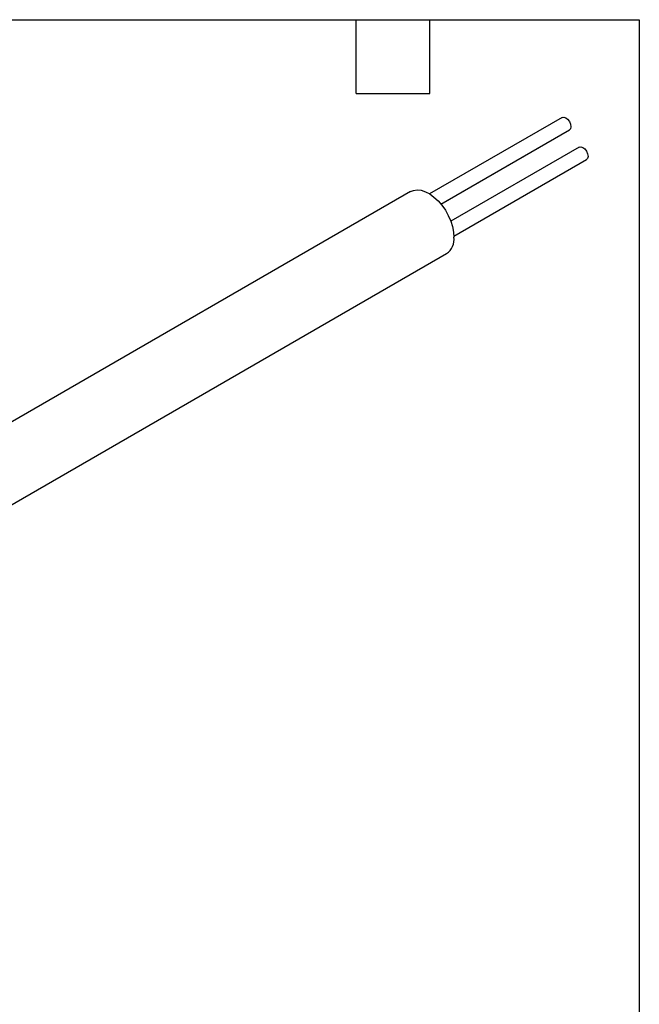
# Model space of a CAD drawing. Header units: millimetres. Extents: x 6 to 273, y 6 to 210.
# Tile 11 of 11: x 209 to 273, y 108 to 210. Entities that reach past the tile are written whole.
import ezdxf

# ---------------------------------------------------------------- set-up
doc = ezdxf.new("R2010")
doc.units = ezdxf.units.MM
doc.linetypes.add('SLD-Solid', pattern=[0])
doc.layers.add('TEXT', color=140, linetype='SLD-Solid', lineweight=25)

msp = doc.modelspace()

# ---------------------------------------------------------------- linework, layer by layer
for p, q in [((265.09, 199.47), (251.42, 191.58)), ((252.59, 190.52), (265.84, 198.17)), ((252.59, 190.52), (264.07, 197.15)), ((264.08, 197.16), (264.07, 197.15)), ((266.85, 196.41), (253.61, 188.76)), ((253.93, 187.22), (267.6, 195.11)), ((253.93, 187.22), (265.84, 194.09)), ((265.85, 194.09), (265.84, 194.09)), ((249.47, 191.82), (203.52, 165.29)), ((207.22, 158.88), (253.17, 185.41))]:
    msp.add_line(p, q)
at = {"flags": 128}
for points in [[(265.09, 199.47), (265.26, 199.5), (265.46, 199.43), (265.66, 199.27), (265.84, 199.04), (265.95, 198.77), (265.99, 198.51), (265.95, 198.3), (265.84, 198.17), (265.84, 198.17)], [(266.85, 196.41), (267.03, 196.44), (267.23, 196.37)], [(267.23, 196.37), (267.43, 196.21), (267.6, 195.98), (267.72, 195.71), (267.76, 195.45), (267.72, 195.24), (267.6, 195.11), (267.6, 195.11)], [(249.47, 191.82), (249.76, 191.94), (250.14, 191.99), (250.55, 191.95), (250.99, 191.8), (251.43, 191.57), (251.87, 191.25), (252.29, 190.86), (252.69, 190.4), (253.05, 189.89), (253.35, 189.34), (253.6, 188.77), (253.79, 188.2), (253.9, 187.64), (253.93, 187.1)]]:
    msp.add_lwpolyline(points, dxfattribs=at)
msp.add_arc((252.13, 186.9), 1.82, 304.9417, 6.3705)
at = {"layer": 'TEXT'}
for p, q in [((6.35, 209.55), (273.05, 209.55)), ((243.84, 201.93), (243.84, 209.55)), ((251.46, 201.93), (251.46, 209.55)), ((273.05, 209.55), (273.05, 6.35)), ((243.84, 201.93), (251.46, 201.93))]:
    msp.add_line(p, q, dxfattribs=at)

doc.saveas('drawing.dxf')
